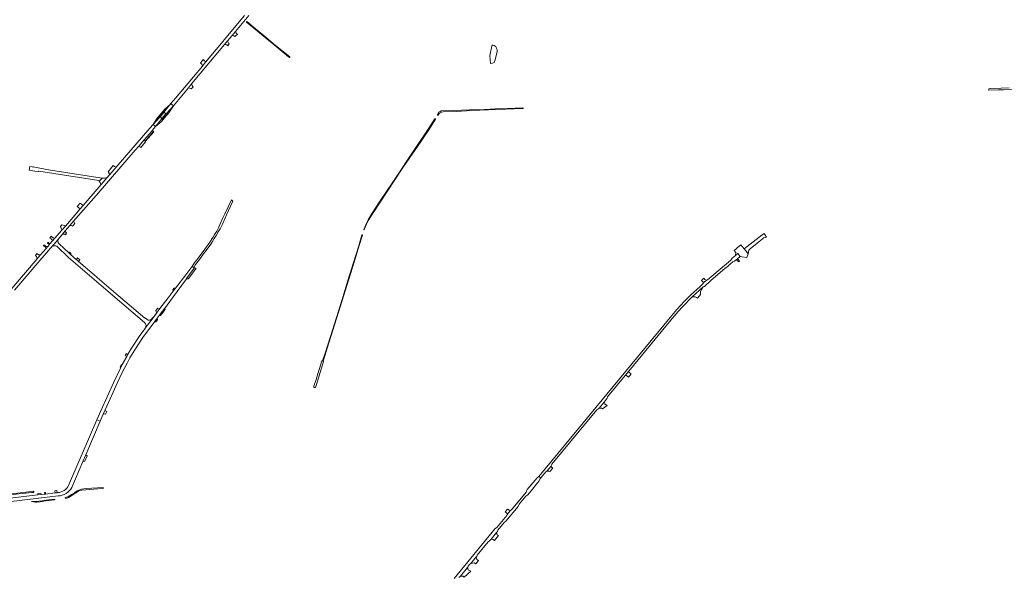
# Model space of a CAD drawing. Header units: metres. Extents: x 166325 to 190320, y 381923 to 404576.
# Tile 104 of 256: x 172106 to 173460, y 384146 to 384913. Entities that reach past the tile are written whole.
import ezdxf

# ---------------------------------------------------------------- set-up
doc = ezdxf.new("R2010")
doc.units = ezdxf.units.M
for name, color, linetype, lineweight in [('B-WE-OG-WATER_BEEK-GV', 8, 'Continuous', 18), ('B-WE-OG-WATER_MEER-GV', 8, 'Continuous', 18), ('B-WE-VH-VERHARDING_ASFALT-GV', 8, 'Continuous', 18), ('B-WE-VH-VERHARDING_BETONSTRAATSTEEN-GV', 8, 'Continuous', 18), ('B-WE-VH-VERHARDING_FUNDERING_ZAND-GV', 8, 'Continuous', 18), ('B-WE-VH-VERHARDING_STRAATBAKSTEEN-GV', 8, 'Continuous', 18)]:
    doc.layers.add(name, color=color, linetype=linetype, lineweight=lineweight)

msp = doc.modelspace()

# ---------------------------------------------------------------- linework, layer by layer
at = {"layer": 'B-WE-OG-WATER_BEEK-GV', "flags": 128}
for points in [[(172419.029, 384910.81), (172418.711, 384910.789), (172418.502, 384910.49), (172418.561, 384910.236), (172428.611, 384901.814), (172443.814, 384889.202), (172456.418, 384878.745), (172470.23, 384867.403), (172476.207, 384862.47), (172477.465, 384861.462), (172477.903, 384861.463), (172478.16, 384861.697), (172478.125, 384861.942), (172477.728, 384862.307), (172458.11, 384878.168), (172442.568, 384891.117), (172430.105, 384901.464)], [(172681.75, 384782.352), (172683.072, 384784.251), (172684.729, 384785.462), (172686.382, 384786.485), (172688.833, 384786.863), (172707.51, 384787.3), (172727.28, 384788.338), (172798.405, 384791.257), (172798.56, 384791.543), (172798.56, 384792.055), (172798.359, 384792.44), (172776.652, 384791.514), (172760.483, 384790.733), (172745.011, 384790.115), (172725.047, 384789.505), (172703.224, 384788.504), (172687.114, 384788.056), (172686.032, 384787.903), (172684.576, 384787.168), (172682.956, 384786.053), (172680.944, 384782.857), (172681.041, 384782.69), (172681.536, 384782.319)], [(172678.205, 384776.828), (172678.12, 384776.998), (172677.65, 384777.32), (172677.443, 384777.294), (172668.269, 384762.719), (172643.823, 384726.71), (172627.889, 384702.225), (172625.123, 384698.332), (172618.449, 384688.477), (172611.813, 384678.344), (172601.232, 384662.689), (172591.181, 384647.456), (172585.565, 384638.199), (172583.867, 384634.577), (172579.574, 384624.739), (172579.68, 384624.364), (172579.915, 384624.334), (172580.306, 384624.676), (172582.948, 384631.306), (172586.018, 384637.863), (172591.393, 384646.485), (172632.137, 384708.003), (172637.967, 384716.354), (172646.858, 384729.656), (172652.633, 384737.806), (172668.989, 384762.127)], [(172523.802, 384443.822), (172524.222, 384445.184), (172531.638, 384468.9), (172537.251, 384486.533), (172544.83, 384511.155), (172552.107, 384534.488), (172558.985, 384556.705), (172566.198, 384580.051), (172571.395, 384596.809), (172576.507, 384612.99), (172577.939, 384617.234), (172577.881, 384617.634), (172577.463, 384617.718), (172577.197, 384617.526), (172577.016, 384617.026), (172576.529, 384615.542), (172572.672, 384602.431), (172565.579, 384579.677), (172557.766, 384554.676), (172549.802, 384528.736), (172542.052, 384504.008), (172533.691, 384477.518), (172526.429, 384454.663), (172523.267, 384445.479), (172522.846, 384444.117)], [(172524.305, 384443.274), (172523.691, 384443.464), (172523.802, 384443.822), (172522.846, 384444.117), (172522.736, 384443.759), (172522.102, 384443.955), (172513.586, 384417.172), (172511.149, 384409.203), (172511.051, 384408.087), (172511.405, 384407.593), (172513.08, 384407.461), (172514.656, 384411.497)], [(172221.253, 384269.991), (172197.976, 384268.524), (172191.382, 384267.672), (172187.585, 384266.353), (172184.726, 384264.899), (172181.624, 384262.714), (172177.925, 384260.207), (172175.032, 384258.487), (172172.456, 384257.296), (172169.226, 384256.221), (172169.602, 384254.982), (172173.818, 384256.358), (172178.125, 384258.749), (172183.711, 384262.424), (172187.238, 384264.824), (172189.375, 384265.849), (172192.116, 384266.476), (172207.909, 384267.665), (172221.244, 384268.477)], [(172051.835, 384256.808), (172051.529, 384256.574), (172051.477, 384256.157), (172051.556, 384255.1), (172051.913, 384254.917), (172080.752, 384258.403), (172101.495, 384260.543), (172122.848, 384262.952), (172125.264, 384263.171), (172125.687, 384263.357), (172125.837, 384264.166), (172125.732, 384264.603), (172125.315, 384264.822), (172118.362, 384263.967), (172103.516, 384262.143), (172076.383, 384259.457)], [(172128.151, 384249.885), (172128.584, 384249.829), (172130.256, 384249.871), (172134.665, 384250.323), (172142.529, 384251.41), (172155.013, 384253.069), (172154.912, 384254.026), (172145.865, 384252.846), (172143.026, 384252.414), (172137.514, 384251.55), (172132.808, 384250.889), (172128.149, 384250.545), (172127.966, 384250.556), (172126.884, 384250.62), (172123.398, 384251.23), (172123.169, 384251.078), (172123.16, 384250.818), (172123.355, 384250.631), (172125.529, 384250.222)]]:
    msp.add_lwpolyline(points, close=True, dxfattribs=at)
msp.add_lwpolyline([(173467.053, 384819.76), (173456.035, 384819.207), (173440.875, 384818.727), (173439.054, 384818.553), (173438.9, 384817.527), (173439.074, 384816.363), (173452.255, 384816.8), (173459.374, 384817.083), (173479.546, 384817.957)], dxfattribs=at)
at = {"layer": 'B-WE-OG-WATER_MEER-GV', "flags": 128}
msp.add_lwpolyline([(172756.384, 384879.064), (172752.986, 384864.416), (172753.708, 384853.006), (172753.814, 384853.061), (172756.604, 384853.716), (172758.693, 384854.428), (172759.115, 384854.915), (172759.51, 384855.776), (172760.288, 384858.264), (172761.768, 384864.437), (172762.804, 384869.196), (172762.894, 384871.502), (172762.4, 384873.564), (172761.795, 384875.424), (172761.147, 384876.559), (172760.274, 384877.221), (172758.744, 384877.899), (172756.833, 384878.63)], close=True, dxfattribs=at)
at = {"layer": 'B-WE-VH-VERHARDING_ASFALT-GV', "flags": 128}
for points in [[(172415.671, 384919.322), (172389.94, 384888.447), (172383.897, 384881.195), (172362.146, 384855.096), (172357.691, 384849.75), (172320.891, 384805.594), (172314.392, 384798.126), (172315.305, 384797.331), (172317.951, 384795.028), (172338.59, 384819.851), (172342.925, 384825.055), (172388.141, 384879.339), (172392.262, 384884.286), (172398.589, 384891.881), (172403.046, 384897.231), (172421.472, 384919.353)], [(172099.23, 384541.178), (172134.053, 384582.063), (172152.243, 384602.709), (172153.57, 384604.256), (172159.033, 384610.627), (172165.32, 384618.364), (172169.173, 384622.923), (172175.639, 384630.388), (172180.593, 384636.108), (172211.406, 384671.685), (172211.417, 384671.698), (172265.361, 384734.024), (172270.093, 384739.427), (172277.652, 384748.144), (172281.439, 384752.546), (172288.446, 384760.692), (172288.774, 384761.074), (172293.394, 384766.443), (172289.951, 384769.405), (172285.41, 384764.098), (172239.127, 384710.476), (172230.492, 384700.472), (172226.948, 384696.366), (172218.598, 384686.692), (172193.876, 384658.049), (172189.838, 384653.371), (172169.713, 384630.054), (172164.464, 384623.973), (172154.419, 384612.648), (172151.575, 384609.427), (172148.061, 384605.197), (172147.278, 384604.305), (172144.942, 384601.285), (172142.903, 384598.916), (172135.216, 384589.981), (172130.53, 384584.534), (172095.488, 384543.805)], [(172710.332, 384146.019), (172712.159, 384147.352), (172712.628, 384147.855), (172722.419, 384159.854), (172722.914, 384160.546), (172723.069, 384161.587), (172725.031, 384163.965), (172727.048, 384165.493), (172734.333, 384174.326), (172735.061, 384175.189), (172735.495, 384176.634), (172750.65, 384194.959), (172752.55, 384196.486), (172754.692, 384199.022), (172761.963, 384207.825), (172763.403, 384209.536), (172764.002, 384211.244), (172772.761, 384221.766), (172774.957, 384223.437), (172792.086, 384243.95), (172793.219, 384246.796), (172802.377, 384257.877), (172805.022, 384259.819), (172811.558, 384267.725), (172816.765, 384274.125), (172820.974, 384279.3), (172822.257, 384282.182), (172822.976, 384283.049), (172820.494, 384285.108), (172817.949, 384283.391), (172804.486, 384266.943), (172802.86, 384263.711), (172782.925, 384239.406), (172781.673, 384238.57), (172781.082, 384237.794), (172776.957, 384232.665), (172776.546, 384231.59), (172762.645, 384214.687), (172760.436, 384213.342), (172704.048, 384144.636)]]:
    msp.add_lwpolyline(points, dxfattribs=at)
for points in [[(172145.925, 384707.148), (172124.934, 384711.012), (172124.865, 384710.705), (172123.662, 384710.937), (172120.615, 384711.523), (172119.372, 384706.264), (172127.182, 384705.226), (172132.258, 384704.551), (172132.644, 384705.192), (172215.416, 384692.41), (172215.977, 384691.402), (172219.758, 384695.671)], [(172899.951, 384376.661), (172902.77, 384378.715), (172903.281, 384379.252), (172909.959, 384387.274), (172914.202, 384392.663), (172914.968, 384394.821), (172938.93, 384423.881), (172943.99, 384430.019), (172997.109, 384494.44), (173000.239, 384498.236), (173001.405, 384499.655), (173011.872, 384512.039), (173017.884, 384518.645), (173031.094, 384532.148), (173031.177, 384532.233), (173046.22, 384545.83), (173047.55, 384546.212), (173047.903, 384546.551), (173056.561, 384554.013), (173056.844, 384554.917), (173076.692, 384571.446), (173077.663, 384571.923), (173080.577, 384574.232), (173080.896, 384575.076), (173087.234, 384580.347), (173089.576, 384581.297), (173092.254, 384583.537), (173093.55, 384584.621), (173097.079, 384587.572), (173096.944, 384587.831), (173093.855, 384591.722), (173090.874, 384589.195), (173086.354, 384585.288), (173084.392, 384582.618), (173052.377, 384555.429), (173051.038, 384555.058), (173047.272, 384551.842), (173046.874, 384551.496), (173046.467, 384550.337), (173042.259, 384546.614), (173029.023, 384534.553), (173021.859, 384527.499), (173019.742, 384525.247), (173015.363, 384520.586), (173009.944, 384514.589), (173000.774, 384503.905), (172820.494, 384285.108), (172822.976, 384283.049), (172829.804, 384291.282), (172831.264, 384292.332), (172837.095, 384299.293), (172837.44, 384299.671), (172837.76, 384300.613), (172838.407, 384301.8)]]:
    msp.add_lwpolyline(points, close=True, dxfattribs=at)
at = {"layer": 'B-WE-VH-VERHARDING_BETONSTRAATSTEEN-GV', "flags": 128}
for points in [[(172402.4, 384890.17), (172405.783, 384893.763), (172405.182, 384894.183), (172404.267, 384895.053), (172403.046, 384897.231), (172398.589, 384891.881), (172399.675, 384891.663), (172400.722, 384891.238)], [(172392.534, 384877.712), (172394.634, 384880.263), (172393.949, 384880.924), (172392.914, 384882.464), (172392.262, 384884.286), (172388.141, 384879.339), (172390.306, 384879.095), (172391.322, 384878.702)], [(172357.691, 384849.75), (172362.146, 384855.096), (172361.695, 384856.44), (172360.801, 384857.084), (172358.973, 384858.762), (172355.287, 384853.669), (172356.852, 384852.28), (172357.334, 384851.089)], [(172342.332, 384818.263), (172344.848, 384820.787), (172343.543, 384823.17), (172342.925, 384825.055), (172338.59, 384819.851), (172341.111, 384819.02)], [(172307.527, 384784.047), (172305.037, 384786.058), (172299.611, 384779.664), (172302.044, 384777.59)], [(172290.731, 384759.39), (172290.352, 384759.716), (172278.819, 384746.306), (172279.198, 384745.98)], [(172279.666, 384745.358), (172279.198, 384745.98), (172278.819, 384746.306), (172277.652, 384748.144), (172270.093, 384739.427), (172271.933, 384738.604), (172272.306, 384738.27), (172272.914, 384737.855)], [(172239.127, 384710.476), (172236.908, 384711.667), (172236.513, 384711.879), (172234.992, 384712.964), (172228.008, 384704.202), (172228.494, 384703.825), (172229.273, 384702.805), (172230.492, 384700.472)], [(172226.948, 384696.366), (172223.194, 384695.417), (172221.5, 384695.4), (172219.758, 384695.671), (172215.977, 384691.402), (172216.673, 384690.15), (172218.598, 384686.692)], [(172189.838, 384653.371), (172193.876, 384658.049), (172189.788, 384661.2), (172185.681, 384656.407)], [(172162.555, 384628.968), (172164.464, 384623.973), (172169.713, 384630.054), (172164.497, 384631.255)], [(172179.098, 384629.609), (172182.224, 384633.01), (172180.593, 384636.108), (172175.639, 384630.388), (172177.351, 384630.58)], [(172169.409, 384617.553), (172170.976, 384620.006), (172169.717, 384621.021), (172169.461, 384621.544), (172169.173, 384622.923), (172165.32, 384618.364), (172166.884, 384618.465), (172168.371, 384618.268)], [(172144.942, 384601.285), (172142.704, 384601.648), (172141.661, 384602.43), (172139.832, 384603.801), (172139.098, 384602.901), (172142.071, 384600.682), (172142.903, 384598.916)], [(172145.398, 384607.218), (172144.75, 384606.224), (172147.278, 384604.305), (172148.061, 384605.197)], [(172149.785, 384615.456), (172148.005, 384613.152), (172149.706, 384611.875), (172151.039, 384610.808), (172151.575, 384609.427), (172154.419, 384612.648), (172152.541, 384613.317)], [(173105.056, 384595.301), (173102.751, 384598.144), (173098.088, 384603.896), (173093.231, 384599.821), (173092.043, 384598.94), (173088.72, 384596.18), (173091.137, 384593.271), (173090.874, 384589.195), (173093.855, 384591.722), (173096.944, 384587.831), (173099.553, 384587.473), (173106.481, 384586.522), (173108.032, 384591.568)], [(172135.216, 384589.981), (172132.271, 384590.192), (172130.163, 384591.936), (172127.987, 384589.153), (172129.692, 384587.657), (172130.53, 384584.534)], [(172174.742, 384593.571), (172174.009, 384592.746), (172176.285, 384590.666), (172177.061, 384591.562)], [(172186.116, 384586.011), (172184.981, 384584.701), (172184.095, 384583.678), (172185.288, 384582.611), (172187.259, 384580.922), (172189.293, 384583.347)], [(173093.55, 384584.621), (173092.254, 384583.537), (173093.613, 384581.889), (173094.021, 384581.394), (173094.283, 384581.076), (173095.032, 384580.168), (173096.306, 384581.187), (173095.574, 384582.11)], [(172344.362, 384565.439), (172349.118, 384571.768), (172346.844, 384572.319), (172346.686, 384572.098), (172335.395, 384556.795), (172336.059, 384556.764), (172337.94, 384556.894), (172338.472, 384557.603)], [(173051.038, 384555.058), (173048.757, 384556.237), (173047.417, 384557.84), (173045.187, 384556.271), (173044.11, 384554.843), (173046.411, 384552.328), (173046.874, 384551.496), (173047.272, 384551.842)], [(173036.961, 384531.164), (173038.439, 384530.58), (173042.588, 384535.233), (173042.545, 384537.237), (173042.796, 384539.293), (173043.942, 384542.106), (173046.22, 384545.83), (173031.177, 384532.233), (173031.094, 384532.148), (173033.967, 384532.148), (173035.067, 384532.086), (173036.121, 384531.625)], [(172294.785, 384509.91), (172299.338, 384515.987), (172296.268, 384516.587), (172293.885, 384513.588)], [(172306.318, 384514.696), (172305.552, 384516.164), (172302.629, 384512.273), (172298.469, 384506.703), (172300.25, 384506.506)], [(172253.715, 384450.347), (172254.86, 384452.561), (172252.899, 384454.131), (172251.63, 384451.454), (172252.3, 384451.027), (172252.523, 384451.252)], [(172947.132, 384426.412), (172944.671, 384428.061), (172943.99, 384430.019), (172938.93, 384423.881), (172940.929, 384423.849), (172943.429, 384421.922)], [(172908, 384377.976), (172914.504, 384382.569), (172912.847, 384383.79), (172910.987, 384385.161), (172909.959, 384387.274), (172903.281, 384379.252), (172906.601, 384378.914)], [(172224.316, 384370.658), (172226.288, 384374.602), (172224.487, 384375.371), (172224.056, 384376.986), (172221.263, 384370.601), (172222.863, 384371.269)], [(172195.992, 384305.944), (172199.167, 384313.279), (172197.31, 384314.804), (172193.38, 384305.742)], [(172154.942, 384265.219), (172155.121, 384262.473), (172157.897, 384262.796), (172157.509, 384265.637)], [(172131.561, 384259.733), (172136.017, 384260.251), (172135.678, 384262.275), (172131.64, 384261.575)], [(172776.957, 384232.665), (172781.082, 384237.794), (172779.317, 384238.693), (172777.232, 384240.312), (172774.18, 384236.292), (172776.476, 384234.531)], [(172759.512, 384197.179), (172764.684, 384203.698), (172763.183, 384204.7), (172761.963, 384207.825), (172754.692, 384199.022), (172757.398, 384198.527)], [(172733.632, 384164.921), (172737.313, 384169.677), (172735.066, 384170.76), (172734.333, 384174.326), (172727.048, 384165.493), (172731.322, 384166.185)]]:
    msp.add_lwpolyline(points, close=True, dxfattribs=at)
for points in [[(172305.001, 384786.535), (172314.392, 384798.126), (172313.389, 384796.974), (172305.909, 384790.214), (172295.375, 384777.887), (172289.951, 384769.405)], [(172301.693, 384776.64), (172293.394, 384766.443), (172301.006, 384773.197), (172311.375, 384785.371), (172316.84, 384793.702), (172317.951, 384795.028)], [(172317.951, 384795.028), (172315.305, 384797.331), (172314.392, 384798.126), (172305.001, 384786.535)], [(172317.951, 384795.028), (172307.977, 384784.027)], [(172298.706, 384779.614), (172304.526, 384786.482)], [(172299.205, 384779.186), (172299.611, 384779.664), (172305.037, 384786.058)], [(172301.656, 384777.133), (172302.044, 384777.59), (172299.611, 384779.664), (172299.205, 384779.186)], [(172307.527, 384784.047), (172302.044, 384777.59), (172301.656, 384777.133)], [(172307.999, 384783.534), (172302.174, 384776.691)], [(172305.037, 384786.058), (172307.527, 384784.047)], [(172298.732, 384779.139), (172289.951, 384769.405), (172293.394, 384766.443), (172301.693, 384776.64)], [(172289.951, 384769.405), (172298.732, 384779.139)], [(172212.893, 384558.954), (172208.929, 384562.351), (172187.259, 384580.922), (172185.288, 384582.611), (172184.095, 384583.678), (172176.403, 384590.559), (172176.285, 384590.666), (172174.009, 384592.746), (172167.536, 384598.658), (172160.567, 384605.164), (172159.469, 384606.474), (172159.073, 384610.244), (172159.033, 384610.627), (172153.57, 384604.256), (172152.243, 384602.709), (172152.505, 384602.113)], [(172157.45, 384601.72), (172173.692, 384586.524), (172189.46, 384572.763), (172228.073, 384539.615), (172278.185, 384496.883)], [(172248.044, 384429.206), (172254.127, 384441.141), (172258.114, 384448.306), (172264.746, 384459.474), (172275.748, 384476.107), (172291.764, 384497.822), (172294.324, 384501.202), (172296.986, 384504.718), (172298.469, 384506.703), (172302.629, 384512.273), (172305.552, 384516.164), (172306.762, 384517.774), (172315.158, 384528.948), (172316.63, 384530.907), (172336.059, 384556.764), (172335.395, 384556.795), (172346.686, 384572.098), (172345.715, 384572.79), (172343.866, 384574.108), (172343.265, 384573.363), (172334.765, 384562.677), (172320.711, 384544.324), (172317.547, 384539.993), (172310.567, 384530.791), (172307.55, 384526.813), (172305.818, 384524.53), (172299.338, 384515.987), (172294.785, 384509.91), (172289.858, 384503.23), (172279.166, 384489.011)], [(172281.657, 384500.956), (172278.797, 384503.408), (172278.395, 384502.967), (172241.689, 384534.277), (172212.893, 384558.954)], [(172279.166, 384489.011), (172289.858, 384503.23), (172289.325, 384503.585), (172287.916, 384501.691)], [(172278.995, 384488.784), (172271.837, 384479.009), (172260.331, 384461.439), (172254.86, 384452.561), (172253.715, 384450.347), (172247.585, 384439.257), (172245.217, 384434.004), (172235.445, 384413.859), (172217.958, 384375.171), (172212.746, 384363.061), (172217.202, 384361.142), (172221.263, 384370.601), (172224.056, 384376.986), (172233.149, 384397.034), (172240.579, 384413.414), (172248.044, 384429.206)], [(172178.214, 384269.975), (172193.38, 384305.742), (172197.31, 384314.804), (172217.202, 384361.142), (172212.746, 384363.061), (172173.808, 384272.599)], [(171964.851, 384235.253), (172159.397, 384258.248)], [(172158.942, 384262.918), (172157.897, 384262.796), (172155.121, 384262.473), (172142.122, 384260.961), (172141.032, 384260.834), (172136.017, 384260.251), (172131.561, 384259.733), (172050.964, 384250.356), (172040.667, 384249.022), (171970.257, 384240.806)]]:
    msp.add_lwpolyline(points, dxfattribs=at)
at = {"layer": 'B-WE-VH-VERHARDING_BETONSTRAATSTEEN-GV'}
for points in [[(172305.001, 384786.535, 0.42329126), (172304.526, 384786.482)], [(172305.037, 384786.058, 0.42344159), (172305.001, 384786.535)], [(172307.527, 384784.047, -0.36416966), (172307.977, 384784.027)], [(172307.999, 384783.534, 0.41378377), (172307.977, 384784.027)], [(172298.706, 384779.614, 0.42945462), (172298.732, 384779.139)], [(172298.732, 384779.139, 0.42934897), (172299.205, 384779.186)], [(172301.693, 384776.64, -0.42786641), (172301.656, 384777.133)], [(172302.174, 384776.691, -0.41781159), (172301.693, 384776.64)], [(172152.505, 384602.113, -0.23600001), (172157.45, 384601.72)], [(172278.185, 384496.883, -0.39035607), (172279.166, 384489.011)], [(172287.916, 384501.691, -0.38583336), (172281.657, 384500.956)], [(172279.166, 384489.011, -0.0105486), (172278.995, 384488.784)], [(172173.808, 384272.599, -0.25620725), (172158.942, 384262.918)], [(172159.397, 384258.248, 0.25058442), (172178.214, 384269.975)]]:
    msp.add_lwpolyline(points, format="xyb", dxfattribs=at)
at = {"layer": 'B-WE-VH-VERHARDING_FUNDERING_ZAND-GV', "flags": 128}
for points in [[(172290.352, 384759.716), (172288.774, 384761.074), (172288.446, 384760.692), (172281.439, 384752.546), (172277.652, 384748.144), (172278.819, 384746.306)], [(172399.584, 384663.726), (172397.578, 384665.49), (172388.546, 384646.293), (172385.998, 384640.776), (172382.823, 384633.341), (172379.707, 384627.142), (172377.337, 384622.72), (172374.376, 384617.757), (172371.883, 384613.728), (172368.797, 384608.743), (172366.194, 384604.796), (172363.304, 384600.88), (172360.889, 384597.647), (172357.276, 384592.897), (172352.984, 384587.017), (172349.968, 384583.249), (172347.987, 384580.489), (172346.469, 384578.388), (172343.866, 384574.108), (172345.715, 384572.79), (172348.226, 384576.568), (172349.83, 384578.873), (172351.664, 384581.285), (172355.02, 384585.455), (172359.334, 384591.363), (172362.938, 384596.103), (172365.364, 384599.35), (172368.299, 384603.327), (172370.959, 384607.361), (172374.064, 384612.378), (172376.568, 384616.424), (172379.571, 384621.456), (172381.985, 384625.959), (172385.151, 384632.26), (172388.343, 384639.734), (172390.872, 384645.209)], [(173120.525, 384606.255), (173127.402, 384611.588), (173129.678, 384613.221), (173133.203, 384614.445), (173129.99, 384619.466), (173127.273, 384617.441), (173102.751, 384598.144), (173105.056, 384595.301), (173108.032, 384591.568), (173109.046, 384596.418), (173110.718, 384598.255)]]:
    msp.add_lwpolyline(points, close=True, dxfattribs=at)
at = {"layer": 'B-WE-VH-VERHARDING_STRAATBAKSTEEN-GV', "flags": 128}
for points in [[(172320.711, 384544.324), (172318.947, 384544.217), (172316.962, 384541.699), (172317.547, 384539.993)], [(172296.252, 384501.106), (172294.324, 384501.202), (172291.764, 384497.822), (172293.671, 384497.646)], [(172247.585, 384439.257), (172245.969, 384438.842), (172244.425, 384436.034), (172245.217, 384434.004)], [(172839.608, 384296.393), (172837.652, 384297.895), (172837.095, 384299.293), (172831.264, 384292.332), (172833.381, 384292.547), (172834.398, 384292.464), (172835.486, 384291.88)], [(172141.875, 384262.956), (172140.64, 384262.908), (172141.032, 384260.834), (172142.122, 384260.961)], [(172726.664, 384154.929), (172724.095, 384156.224), (172723.185, 384156.827), (172722.419, 384159.854), (172712.628, 384147.855), (172716.052, 384147.86), (172717.7, 384146.693)]]:
    msp.add_lwpolyline(points, close=True, dxfattribs=at)

doc.saveas('drawing.dxf')
